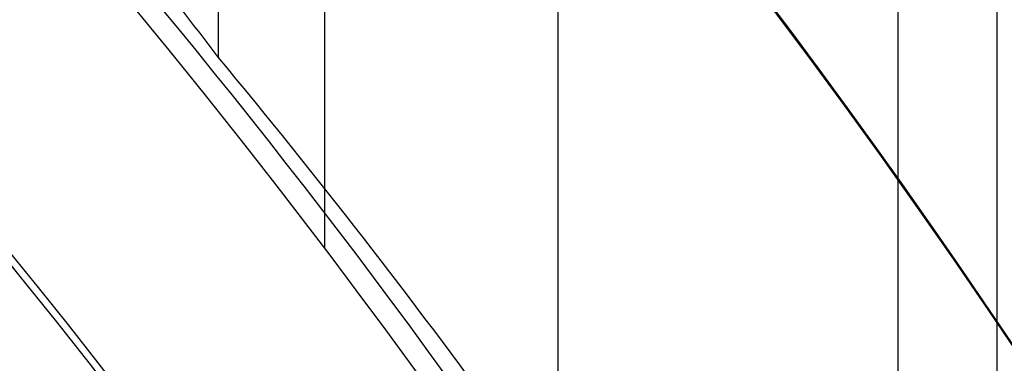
# Model space of a CAD drawing. Extents: x 12895 to 14339, y -6833 to -5581.
# Tile 52 of 79: x 13657.99 to 13665.7, y -6348.01 to -6345.32. Entities that reach past the tile are written whole.
import ezdxf

# ---------------------------------------------------------------- set-up
doc = ezdxf.new("R2010")
doc.units = 0
doc.layers.get('0').update_dxf_attribs({"linetype": 'CONTINUOUS'})
doc.layers.add('BLANCO_METALICO', color=7, linetype='CONTINUOUS')
doc.layers.add('COLOR', color=7, linetype='CONTINUOUS')

msp = doc.modelspace()

# ---------------------------------------------------------------- linework, layer by layer
for p, q in [((13659.54580497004, -5581.495752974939, 74.15228864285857), (13659.54580501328, -6345.612152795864, 74.15228865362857)), ((13660.37676707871, -5581.49575297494, 75.90944689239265), (13660.37676707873, -6347.107940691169, 75.90944689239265)), ((13662.20524277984, -6349.08610172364, 74.5226218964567), (13662.20524277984, -6336.086110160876, 74.5226218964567)), ((13665.64130183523, -6351.485319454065, 75.3158986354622), (13665.64130183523, -6336.198513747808, 75.3158986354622)), ((13664.86468058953, -6336.690289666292, 74.89295515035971), (13664.86468058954, -6351.485319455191, 74.89295515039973))]:
    msp.add_line(p, q)
at = {"extrusion": (-0.2249510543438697, 2.144614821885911e-14, 0.9743700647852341)}
msp.add_lwpolyline([(6345.598703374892, 13344.68873140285), (6345.084589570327, 13344.38114209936), (6344.572462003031, 13344.06880151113), (6344.06238205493, 13343.75172823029), (6343.554410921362, 13343.42994194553), (6343.048609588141, 13343.10346344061), (6342.545038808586, 13342.77231459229), (6342.043759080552, 13342.43651836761), (6341.54483062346, 13342.09609882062), (6341.048313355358, 13341.75108108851), (6340.55426687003, 13341.40149138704), (6340.062750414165, 13341.04735700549), (6339.573822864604, 13340.68870630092), (6339.087542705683, 13340.32556869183), (6338.603968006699, 13339.95797465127), (6338.123156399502, 13339.5859556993), (6337.645165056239, 13339.20954439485), (6337.170050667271, 13338.82877432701), (6336.697869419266, 13338.44368010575), (6336.228676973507, 13338.05429735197), (6335.762528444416, 13337.66066268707), (6335.299478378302, 13337.26281372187), (6334.839580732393, 13336.86078904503), (6334.382888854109, 13336.45462821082), (6333.92945546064, 13336.04437172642), (6333.479332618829, 13335.63006103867), (6333.032571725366, 13335.21173852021), (6332.58922348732, 13334.78944745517), (6332.149337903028, 13334.36323202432), (6331.712964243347, 13333.9331372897), (6331.280151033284, 13333.49920917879), (6330.850946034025, 13333.06149446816), (6330.425396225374, 13332.62004076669), (6330.003547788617, 13332.17489649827), (6329.585446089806, 13331.72611088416), (6329.171135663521, 13331.27373392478), (6328.760660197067, 13330.81781638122), (6328.354062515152, 13330.35840975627), (6327.951384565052, 13329.89556627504), (6327.552667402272, 13329.42933886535), (6327.157951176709, 13328.95978113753), (6326.76727511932, 13328.48694736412), (6326.380677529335, 13328.01089245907), (6325.998195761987, 13327.53167195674), (6325.619866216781, 13327.04934199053), (6325.245724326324, 13326.56395927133), (6324.875804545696, 13326.07558106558), (6324.510140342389, 13325.58426517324), (6324.148764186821, 13325.09006990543), (6323.791707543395, 13324.5930540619), (6323.439000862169, 13324.09327690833), (6323.090673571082, 13323.59079815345), (6322.746754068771, 13323.08567792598), (6322.407269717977, 13322.57797675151), (6322.072246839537, 13322.06775552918), (6321.741710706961, 13321.55507550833), (6321.415685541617, 13321.03999826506), (6321.094194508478, 13320.52258567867), (6320.777259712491, 13320.0028999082), (6320.464902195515, 13319.48100336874), (6320.157141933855, 13318.95695870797), (6319.853997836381, 13318.43082878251), (6319.55548774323, 13317.9026766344), (6319.261628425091, 13317.37256546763), (6318.972435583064, 13316.84055862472), (6318.687923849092, 13316.30671956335), (6318.408106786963, 13315.77111183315), (6318.132996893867, 13315.23379905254), (6317.862605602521, 13314.69484488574), (6317.596943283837, 13314.15431301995), (6317.336019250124, 13313.61226714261), (6317.079841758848, 13313.06877091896), (6316.828418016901, 13312.52388796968), (6316.581754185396, 13311.97768184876), (6316.339855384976, 13311.43021602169), (6316.102725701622, 13310.88155384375), (6315.870368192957, 13310.33175853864), (6315.64278489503, 13309.78089317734), (6315.419976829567, 13309.22902065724), (6315.201944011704, 13308.6762036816), (6314.988685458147, 13308.12250473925), (6314.780199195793, 13307.56798608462), (6314.576482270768, 13307.01270971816), (6314.377530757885, 13306.45673736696), (6314.18333977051, 13305.90013046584), (6313.993903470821, 13305.34295013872), (6313.809215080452, 13304.7852571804), (6313.62926689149, 13304.22711203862), (6313.454050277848, 13303.66857479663), (6313.283555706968, 13303.10970515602), (6313.117772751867, 13302.55056242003), (6312.956690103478, 13301.99120547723), (6312.800295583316, 13301.43169278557), (6312.648576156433, 13300.87208235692), (6312.501517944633, 13300.31243174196), (6312.359106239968, 13299.75279801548), (6312.221325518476, 13299.1932377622), (6312.088159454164, 13298.63380706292), (6311.959590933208, 13298.07456148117), (6311.835602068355, 13297.51555605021), (6311.716174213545, 13296.95684526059), (6311.601287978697, 13296.39848304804), (6311.49092324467, 13295.84052278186), (6311.385059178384, 13295.28301725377), (6311.283674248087, 13294.72601866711), (6311.186746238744, 13294.16957862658), (6311.094252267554, 13293.61374812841), (6311.006168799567, 13293.05857755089), (6310.922471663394, 13292.50411664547), (6310.843136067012, 13291.9504145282), (6310.768136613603, 13291.3975196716), (6310.697447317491, 13290.84547989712), (6310.631041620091, 13290.29434236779), (6310.568892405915, 13289.74415358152), (6310.510972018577, 13289.19495936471), (6310.457252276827, 13288.64680486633), (6310.407704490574, 13288.09973455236), (6310.362299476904, 13287.55379220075), (6310.321007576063, 13287.0090208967), (6310.283798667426, 13286.4654630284), (6310.250642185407, 13285.92316028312), (6310.221507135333, 13285.38215364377), (6310.196362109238, 13284.84248338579), (6310.175175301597, 13284.30418907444), (6310.157914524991, 13283.76730956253), (6310.144547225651, 13283.23188298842), (6310.135040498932, 13282.69794677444), (6310.129361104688, 13282.16553762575), (6310.1274754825, 13281.63469152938), (6310.129227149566, 13281.12304824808), (6310.134502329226, 13280.60995159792), (6310.143331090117, 13280.09543377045), (6310.155743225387, 13279.57952757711), (6310.17176824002, 13279.06226644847), (6310.191435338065, 13278.54368443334), (6310.214773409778, 13278.02381619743), (6310.241811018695, 13277.50269702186), (6310.272576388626, 13276.98036280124), (6310.307097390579, 13276.45685004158), (6310.345401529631, 13275.93219585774), (6310.387515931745, 13275.40643797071), (6310.433467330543, 13274.87961470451), (6310.483282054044, 13274.35176498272), (6310.536986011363, 13273.82292832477), (6310.59460467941, 13273.29314484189), (6310.656163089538, 13272.76245523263), (6310.721685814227, 13272.2309007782), (6310.791196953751, 13271.69852333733), (6310.86472012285, 13271.16536534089), (6310.942278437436, 13270.63146978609), (6311.023894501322, 13270.09688023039), (6311.109590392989, 13269.56164078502), (6311.199387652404, 13269.02579610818), (6311.293307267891, 13268.4893913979), (6311.391369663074, 13267.95247238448), (6311.493594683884, 13267.41508532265), (6311.600001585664, 13266.87727698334), (6311.71060902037, 13266.33909464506), (6311.825435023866, 13265.80058608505), (6311.944497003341, 13265.26179956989), (6312.067811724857, 13264.72278384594), (6312.195395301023, 13264.18358812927), (6312.327263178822, 13263.64426209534), (6312.463430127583, 13263.10485586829), (6312.603910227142, 13262.56542000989), (6312.748716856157, 13262.02600550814), (6312.897862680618, 13261.48666376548), (6313.051359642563, 13260.94744658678), (6313.209218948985, 13260.40840616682), (6313.371451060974, 13259.86959507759), (6313.538065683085, 13259.33106625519), (6313.709071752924, 13258.79287298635), (6313.884477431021, 13258.25506889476), (6314.064290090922, 13257.71770792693), (6314.248516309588, 13257.18084433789), (6314.437161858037, 13256.64453267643), (6314.630231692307, 13256.10882777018), (6314.8277299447, 13255.57378471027), (6315.029659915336, 13255.03945883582), (6315.236024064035, 13254.50590571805), (6315.446824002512, 13253.97318114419), (6315.662060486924, 13253.44134110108), (6315.881733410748, 13252.9104417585), (6316.105841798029, 13252.38053945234), (6316.334383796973, 13251.85169066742), (6316.567356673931, 13251.32395202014), (6316.804756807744, 13250.79738024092), (6317.04657968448, 13250.27203215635), (6317.292819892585, 13249.74796467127), (6317.543471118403, 13249.22523475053), (6317.798526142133, 13248.70389940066), (6318.057976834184, 13248.18401565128), (6318.321814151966, 13247.66564053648), (6318.590028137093, 13247.14883107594), (6318.86260791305, 13246.63364425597), (6319.139541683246, 13246.1201370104), (6319.420816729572, 13245.60836620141), (6319.706419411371, 13245.09838860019), (6319.996335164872, 13244.5902608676), (6320.290548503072, 13244.08403953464), (6320.589043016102, 13243.57978098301), (6320.891801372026, 13243.0775414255), (6321.198805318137, 13242.57737688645), (6321.510035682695, 13242.07934318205), (6321.825472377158, 13241.58349590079), (6322.145094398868, 13241.08989038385), (6322.468879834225, 13240.59858170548), (6322.796805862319, 13240.10962465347), (6323.128848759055, 13239.62307370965), (6323.464983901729, 13239.13898303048), (6323.805185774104, 13238.65740642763), (6324.149427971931, 13238.1783973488), (6324.497683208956, 13237.70200885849), (6324.849923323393, 13237.22829361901), (6325.206119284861, 13236.75730387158), (6325.566241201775, 13236.28909141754), (6325.930258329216, 13235.82370759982), (6326.298139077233, 13235.36120328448), (6326.669851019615, 13234.9016288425), (6327.04536090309, 13234.44503413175), (6327.424634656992, 13233.99146847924), (6327.807637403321, 13233.54098066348), (6328.194333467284, 13233.09361889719), (6328.584686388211, 13232.64943081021), (6328.978658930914, 13232.2084634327), (6329.376213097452, 13231.77076317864), (6329.777310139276, 13231.33637582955), (6330.181910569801, 13230.90534651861), (6330.589974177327, 13230.47771971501), (6331.001460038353, 13230.0535392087), (6331.416326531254, 13229.63284809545), (6331.834531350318, 13229.21568876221), (6332.256031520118, 13228.80210287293), (6332.680783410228, 13228.39213135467), (6333.108742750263, 13227.98581438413), (6333.539864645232, 13227.58319137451), (6333.974103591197, 13227.1843009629), (6334.411413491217, 13226.78918099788), (6334.851747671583, 13226.39786852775), (6335.295058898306, 13226.010399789), (6335.741299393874, 13225.62681019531), (6336.190420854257, 13225.24713432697), (6336.642374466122, 13224.87140592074), (6337.097110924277, 13224.49965786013), (6337.554580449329, 13224.13192216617), (6338.014732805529, 13223.76822998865), (6338.477517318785, 13223.40861159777), (6338.942882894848, 13223.05309637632), (6339.410778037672, 13222.70171281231), (6339.881150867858, 13222.35448849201), (6340.35394914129, 13222.01145009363), (6340.829120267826, 13221.67262338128), (6341.306611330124, 13221.3380331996), (6341.786369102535, 13221.00770346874), (6342.268340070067, 13220.6816571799), (6342.752470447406, 13220.3599163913), (6343.238706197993, 13220.0425022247)], dxfattribs=at)
at = {"extrusion": (0.1124755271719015, 0.1948133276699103, 0.974370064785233)}
msp.add_lwpolyline([(-15018.43660288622, -1296.50098592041), (-15018.94715248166, -1296.19201752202), (-15019.45569829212, -1295.878352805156), (-15019.96217989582, -1295.560010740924), (-15020.46653706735, -1295.237011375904), (-15020.96870980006, -1294.909375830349), (-15021.46863832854, -1294.577126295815), (-15021.96626315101, -1294.240286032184), (-15022.46152505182, -1293.898879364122), (-15022.95436512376, -1293.552931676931), (-15023.44472479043, -1293.20246941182), (-15023.93254582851, -1292.847520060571), (-15024.41777038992, -1292.488112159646), (-15024.90034102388, -1292.124275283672), (-15025.38020069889, -1291.756040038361), (-15025.85729282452, -1291.383438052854), (-15026.33156127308, -1291.006501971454), (-15026.80295040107, -1290.625265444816), (-15027.27140507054, -1290.239763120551), (-15027.7368706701, -1289.850030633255), (-15028.19929313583, -1289.456104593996), (-15028.65861897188, -1289.058022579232), (-15029.11479527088, -1288.655823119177), (-15029.56776973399, -1288.249545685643), (-15030.01749069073, -1287.839230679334), (-15030.46390711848, -1287.42491941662), (-15030.90696866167, -1287.006654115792), (-15031.34662565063, -1286.584477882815), (-15031.78282912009, -1286.158434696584), (-15032.21553082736, -1285.728569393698), (-15032.64468327, -1285.294927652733), (-15033.07023970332, -1284.857555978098), (-15033.49215415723, -1284.416501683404), (-15033.91038145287, -1283.971812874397), (-15034.3248772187, -1283.523538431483), (-15034.73559790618, -1283.071727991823), (-15035.14250080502, -1282.616431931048), (-15035.5455440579, -1282.157701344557), (-15035.94468667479, -1281.695588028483), (-15036.33988854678, -1281.230144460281), (-15036.73111045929, -1280.761423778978), (-15037.11831410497, -1280.289479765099), (-15037.50146209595, -1279.814366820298), (-15037.88051797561, -1279.336139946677), (-15038.2554462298, -1278.854854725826), (-15038.62621229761, -1278.370567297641), (-15038.99278258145, -1277.883334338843), (-15039.35512445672, -1277.393213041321), (-15039.71320628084, -1276.900261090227), (-15040.06699740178, -1276.404536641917), (-15040.41646816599, -1275.906098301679), (-15040.76158992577, -1275.405005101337), (-15041.1023350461, -1274.90131647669), (-15041.43867691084, -1274.395092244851), (-15041.7705899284, -1273.886392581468), (-15042.09804953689, -1273.375277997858), (-15042.42103220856, -1272.861809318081), (-15042.73951545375, -1272.346047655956), (-15043.05347782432, -1271.828054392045), (-15043.36289891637, -1271.30789115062), (-15043.66775937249, -1270.785619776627), (-15043.96804088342, -1270.261302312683), (-15044.26372618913, -1269.735000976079), (-15044.55479907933, -1269.20677813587), (-15044.84124439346, -1268.676696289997), (-15045.12304802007, -1268.144818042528), (-15045.40019689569, -1267.611206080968), (-15045.67267900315, -1267.075923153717), (-15045.94048336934, -1266.539032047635), (-15046.20360006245, -1266.000595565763), (-15046.4620201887, -1265.460676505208), (-15046.7157358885, -1264.919337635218), (-15046.96474033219, -1264.376641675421), (-15047.20902771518, -1263.832651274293), (-15047.44859325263, -1263.287428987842), (-15047.68343317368, -1262.741037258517), (-15047.91354471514, -1262.193538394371), (-15048.13892611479, -1261.64499454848), (-15048.35957660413, -1261.095467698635), (-15048.57549640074, -1260.545019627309), (-15048.78668670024, -1259.993711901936), (-15048.99314966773, -1259.441605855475), (-15049.19488842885, -1258.888762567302), (-15049.39190706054, -1258.335242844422), (-15049.5842105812, -1257.781107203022), (-15049.77180494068, -1257.226415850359), (-15049.95469700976, -1256.671228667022), (-15050.13289456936, -1256.115605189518), (-15050.30640629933, -1255.559604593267), (-15050.47524176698, -1255.003285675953), (-15050.63941141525, -1254.446706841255), (-15050.79892655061, -1253.889926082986), (-15050.95379933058, -1253.333000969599), (-15051.10404275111, -1252.77598862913), (-15051.24967063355, -1252.218945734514), (-15051.39069761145, -1251.661928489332), (-15051.52713911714, -1251.10499261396), (-15051.65901136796, -1250.548193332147), (-15051.78633135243, -1249.991585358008), (-15051.90911681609, -1249.435222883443), (-15052.02738624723, -1248.879159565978), (-15052.14115886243, -1248.32344851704), (-15052.25045459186, -1247.768142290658), (-15052.35529406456, -1247.213292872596), (-15052.45569859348, -1246.658951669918), (-15052.55169016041, -1246.105169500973), (-15052.64329140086, -1245.551996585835), (-15052.73052558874, -1244.999482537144), (-15052.81341662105, -1244.447676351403), (-15052.89198900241, -1243.896626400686), (-15052.96626782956, -1243.346380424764), (-15053.03627877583, -1242.796985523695), (-15053.10204807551, -1242.24848815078), (-15053.16360250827, -1241.700934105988), (-15053.22096938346, -1241.154368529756), (-15053.27417652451, -1240.60883589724), (-15053.3232522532, -1240.064380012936), (-15053.36822537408, -1239.521044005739), (-15053.40912515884, -1238.978870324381), (-15053.44598133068, -1238.437900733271), (-15053.47882404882, -1237.898176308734), (-15053.50768389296, -1237.35973743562), (-15053.53259184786, -1236.822623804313), (-15053.55357928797, -1236.286874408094), (-15053.57067796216, -1235.752527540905), (-15053.58391997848, -1235.219620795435), (-15053.59333778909, -1234.6881910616), (-15053.59896417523, -1234.158274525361), (-15053.60083223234, -1233.629906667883), (-15053.59903301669, -1233.1113657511), (-15053.59361436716, -1232.591332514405), (-15053.58454499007, -1232.069840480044), (-15053.57179388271, -1231.546923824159), (-15053.55533034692, -1231.022617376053), (-15053.53512400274, -1230.496956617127), (-15053.51114480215, -1229.969977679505), (-15053.48336304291, -1229.441717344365), (-15053.45174938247, -1228.912213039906), (-15053.41627485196, -1228.381502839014), (-15053.37691087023, -1227.849625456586), (-15053.33362925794, -1227.316620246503), (-15053.28640225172, -1226.782527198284), (-15053.23520251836, -1226.247386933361), (-15053.18000316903, -1225.71124070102), (-15053.12077777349, -1225.174130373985), (-15053.05750037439, -1224.636098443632), (-15052.99014550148, -1224.097188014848), (-15052.91868818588, -1223.557442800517), (-15052.84310397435, -1223.016907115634), (-15052.76336894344, -1222.475625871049), (-15052.67945971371, -1221.93364456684), (-15052.59135346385, -1221.391009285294), (-15052.49902794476, -1220.847766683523), (-15052.40246149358, -1220.30396398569), (-15052.30163304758, -1219.759648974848), (-15052.19652215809, -1219.214869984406), (-15052.08710900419, -1218.669675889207), (-15051.9733744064, -1218.12411609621), (-15051.85529984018, -1217.578240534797), (-15051.73286744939, -1217.0320996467), (-15051.60606005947, -1216.48574437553), (-15051.47486119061, -1215.939226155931), (-15051.33925507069, -1215.39259690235), (-15051.19922664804, -1214.84590899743), (-15051.05476160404, -1214.299215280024), (-15050.9058463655, -1213.752569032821), (-15050.75246811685, -1213.206023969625), (-15050.59461481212, -1212.659634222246), (-15050.43227518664, -1212.113454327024), (-15050.26543876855, -1211.567539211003), (-15050.09409589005, -1211.021944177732), (-15049.91823769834, -1210.476724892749), (-15049.73785616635, -1209.931937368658), (-15049.55294410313, -1209.387637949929), (-15049.36349516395, -1208.843883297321), (-15049.16950386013, -1208.300730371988), (-15048.9709655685, -1207.758236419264), (-15048.76787654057, -1207.216458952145), (-15048.5602339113, -1206.675455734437), (-15048.34803570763, -1206.135284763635), (-15048.13128085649, -1205.596004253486), (-15047.90996919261, -1205.057672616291), (-15047.68410146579, -1204.520348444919), (-15047.45367934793, -1203.984090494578), (-15047.21870543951, -1203.448957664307), (-15046.97918327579, -1202.915008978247), (-15046.73511733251, -1202.382303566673), (-15046.48651303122, -1201.850900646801), (-15046.23337674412, -1201.320859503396), (-15045.9757157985, -1200.792239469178), (-15045.71353848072, -1200.265099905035), (-15045.44685403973, -1199.73950018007), (-15045.17567269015, -1199.215499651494), (-15044.9000056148, -1198.693157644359), (-15044.61986496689, -1198.172533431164), (-15044.33526387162, -1197.653686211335), (-15044.0462164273, -1197.1366750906), (-15043.75273770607, -1196.62155906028), (-15043.454843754, -1196.108396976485), (-15043.15255159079, -1195.597247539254), (-15042.84587920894, -1195.088169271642), (-15042.53484557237, -1194.581220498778), (-15042.21947061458, -1194.076459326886), (-15041.8997752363, -1193.573943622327), (-15041.57578130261, -1193.073730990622), (-15041.24751163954, -1192.575878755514), (-15040.9149900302, -1192.080443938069), (-15040.57824121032, -1191.587483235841), (-15040.23729086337, -1191.097053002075), (-15039.89216561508, -1190.609209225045), (-15039.54289302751, -1190.124007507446), (-15039.18950159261, -1189.641503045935), (-15038.83202072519, -1189.161750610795), (-15038.47048075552, -1188.684804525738), (-15038.10491292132, -1188.21071864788), (-15037.73534935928, -1187.739546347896), (-15037.36182309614, -1187.271340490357), (-15036.98436803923, -1186.806153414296), (-15036.60301896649, -1186.34403691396), (-15036.21781151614, -1185.885042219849), (-15035.82878217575, -1185.429219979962), (-15035.43596827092, -1184.976620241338), (-15035.03940795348, -1184.527292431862), (-15034.63914018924, -1184.081285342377), (-15034.23520474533, -1183.638647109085), (-15033.82764217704, -1183.199425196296), (-15033.41649381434, -1182.763666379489), (-15033.00180174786, -1182.33141672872), (-15032.5836088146, -1181.902721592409), (-15032.16195858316, -1181.477625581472), (-15031.73689533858, -1181.056172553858), (-15031.30846406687, -1180.638405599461), (-15030.87671043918, -1180.224367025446), (-15030.44168079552, -1179.814098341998), (-15030.00342212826, -1179.407640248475), (-15029.56198206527, -1179.00503262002), (-15029.11740885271, -1178.606314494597), (-15028.66975133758, -1178.211524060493), (-15028.21905894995, -1177.820698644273), (-15027.76538168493, -1177.433874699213), (-15027.30877008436, -1177.051087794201), (-15026.8492752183, -1176.672372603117), (-15026.38694866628, -1176.297762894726), (-15025.92184249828, -1175.927291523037), (-15025.45400925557, -1175.560990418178), (-15024.98350193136, -1175.198890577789), (-15024.51037395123, -1174.841022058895), (-15024.0346791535, -1174.487413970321), (-15023.5564717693, -1174.13809446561), (-15023.07580640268, -1173.793090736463), (-15022.59273801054, -1173.452429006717), (-15022.10732188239, -1173.116134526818), (-15021.61961362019, -1172.784231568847), (-15021.12966911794, -1172.456743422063), (-15020.63754454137, -1172.133692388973), (-15020.14329630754, -1171.815099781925), (-15019.64698106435, -1171.500985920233)], dxfattribs=at)
msp.add_lwpolyline([(13662.40077909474, -6353.621466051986), (13662.21016454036, -6353.29515762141), (13662.01709307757, -6352.970486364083), (13661.82158105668, -6352.647460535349), (13661.62364482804, -6352.326088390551), (13661.42330074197, -6352.006378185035), (13661.22056514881, -6351.688338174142), (13661.01545439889, -6351.371976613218), (13660.80798484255, -6351.057301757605), (13660.59817283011, -6350.744321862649), (13660.38603471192, -6350.433045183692), (13660.1715868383, -6350.123479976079), (13659.95484555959, -6349.815634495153), (13659.73582722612, -6349.509516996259), (13659.51454818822, -6349.205135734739), (13659.29102479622, -6348.902498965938), (13659.06527340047, -6348.601614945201), (13658.83731035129, -6348.302491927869), (13658.60715199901, -6348.005138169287), (13658.37481469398, -6347.709561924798), (13658.14031478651, -6347.415771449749), (13657.90366862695, -6347.123774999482)])
for centre, radius, start, end in [((13616.37125110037, -6381.069931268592, 89.37470231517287), 73.2424557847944, 29.99999999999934, 209.9999999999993), ((13616.37125110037, -6381.069931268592, 46.50000292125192), 71.74245578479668, 52.49999999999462, 187.500000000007), ((13616.37125114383, -6381.06993131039, 88.63012703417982), 71.44457953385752, 30.00000004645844, 209.9999999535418), ((13616.37125110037, -6381.069931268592, 89.05580518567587), 71.21139006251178, 30.0000000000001, 210.0000000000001), ((13616.37125110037, -6381.069931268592, 67.93735261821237), 70.94245578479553, 30.00000000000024, 73.72660024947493), ((13616.37125110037, -6381.069931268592, 67.12500292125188), 53.58193971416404, 29.99999999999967, 209.9999999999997), ((13616.37125110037, -6381.069931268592, 65.62055118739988), 53.58193971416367, 29.99999999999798, 209.999999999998), ((13616.37125110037, -6381.069931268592, 67.12500292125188), 52.0912327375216, 29.99999999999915, 209.9999999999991), ((13616.37125110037, -6381.069931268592, 77.62500292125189), 52.09123273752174, 29.99999999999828, 209.9999999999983), ((13616.37125110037, -6381.069931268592, 89.37470231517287), 73.24245578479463, 209.9999999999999, 29.99999999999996), ((13616.3712510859, -6381.069931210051, 88.63012703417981), 71.44457953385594, 210.0000000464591, 29.99999995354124), ((13616.37125110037, -6381.069931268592, 89.05580518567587), 71.21139006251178, 210.0000000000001, 30.0000000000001)]:
    msp.add_arc(centre, radius, start, end)
at = {"extrusion": (0, 0, -1)}
for centre, radius, start, end in [((-13616.37125110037, -6381.069931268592, -89.37470231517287), 70.9424557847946, 330.0000000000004, 150.0000000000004), ((-13616.37125110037, -6381.069931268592, -46.50000292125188), 70.9424557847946, 330.0000000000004, 150.0000000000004), ((-13616.37125110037, -6381.069931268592, -88.12500292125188), 52.09123273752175, 330.0000000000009, 150.0000000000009), ((-13616.37125110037, -6381.069931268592, -89.37470231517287), 70.94245578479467, 150.0000000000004, 330.0000000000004), ((-13616.37125110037, -6381.069931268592, -46.50000292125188), 70.94245578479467, 150.0000000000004, 330.0000000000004)]:
    msp.add_arc(centre, radius, start, end, dxfattribs=at)
at = {"extrusion": (0.2249510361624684, -1.183877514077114e-08, -0.9743700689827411)}
msp.add_arc((-6381.484605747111, 13283.13219694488, 2998.952090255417), 56.00000550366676, 27.61352608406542, 57.60763157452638, dxfattribs=at)
at = {"extrusion": (-0.2249511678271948, -6.97218638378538e-08, 0.9743700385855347)}
msp.add_arc((6381.489540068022, 13283.12954185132, -2999.898922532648), 56.00000007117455, 122.3923481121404, 152.3864611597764, dxfattribs=at)
at = {"extrusion": (-0.4782700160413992, -2.62699647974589e-07, 0.8782128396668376)}
msp.add_arc((6382.732435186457, 11988.59772223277, -6467.828032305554), 56.68949511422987, 130.8944556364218, 133.5545964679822, dxfattribs=at)
at = {"extrusion": (-0.1379216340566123, 5.75966189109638e-09, 0.9904431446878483)}
msp.add_arc((6381.574793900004, 13496.29190843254, -1810.503288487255), 56.00995930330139, 122.4950464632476, 129.9475447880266, dxfattribs=at)
at = {"layer": 'BLANCO_METALICO', "extrusion": (0, 0, -1)}
for centre, radius, start, end in [((-13616.37098787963, -6381.069931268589, -171.6470783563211), 99.09999999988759, 359.9999999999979, 180.0000000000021), ((-13616.37098787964, -6381.069931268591, -170.0309014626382), 98.69999999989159, 359.9999999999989, 180.0000000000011), ((-13616.37098787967, -6381.069931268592, -167.2309014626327), 98.19999999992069, 359.9999999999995, 180.0000000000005), ((-13616.37098787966, -6381.069931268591, -168.0309014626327), 98.1999999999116, 359.9999999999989, 180.0000000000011), ((-13616.37098787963, -6381.069931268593, -171.6470783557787), 99.49999999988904, 0, 180), ((-13616.37098787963, -6381.069931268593, -170.8389899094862), 99.49999999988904, 0, 180), ((-13616.37098787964, -6381.069931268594, -169.280901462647), 99.49999999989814, 5.237206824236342e-13, 179.9999999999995), ((-13616.37098787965, -6381.069931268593, -168.5309014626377), 98.69999999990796, 0, 180)]:
    msp.add_arc(centre, radius, start, end, dxfattribs=at)
at = {"layer": 'BLANCO_METALICO'}
for centre, radius, start, end in [((13616.37098787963, -6381.069931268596, 170.030901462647), 99.49999999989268, 1.571162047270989e-12, 179.9999999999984), ((13616.37098787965, -6381.069931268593, 168.5309014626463), 99.49999999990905, 0, 180), ((13616.37098787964, -6381.069931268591, 171.64707835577), 98.69999999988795, 359.9999999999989, 180.0000000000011), ((13616.37098787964, -6381.069931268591, 170.8389899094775), 98.69999999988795, 359.9999999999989, 180.0000000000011)]:
    msp.add_arc(centre, radius, start, end, dxfattribs=at)
at = {"layer": 'COLOR', "extrusion": (0, 0, -1)}
for centre, radius, start, end in [((-13616.37125823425, -6381.069948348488, 10.54089386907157), 152.392098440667, 333.381578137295, 153.381578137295), ((-13616.37125823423, -6381.069948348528, -22.44590218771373), 75.00000000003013, 63.38157813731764, 153.3815781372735), ((-13616.37125823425, -6381.06994834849, -32.97295255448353), 75.00000000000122, 63.38157813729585, 243.3815781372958), ((-13616.37125823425, -6381.069948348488, -18.68835025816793), 83.81579491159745, 333.3815781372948, 153.3815781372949), ((-13616.37125823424, -6381.069948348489, -43.50000292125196), 72.9999999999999, 63.38157813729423, 243.3815781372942), ((-13616.37125823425, -6381.06994834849, -33.3991820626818), 73.00000000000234, 63.3815781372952, 243.3815781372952), ((-13616.37125823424, -6381.069948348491, -43.50000292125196), 73.00000000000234, 63.3815781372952, 243.3815781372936), ((-13616.37125823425, -6381.06994834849, -43.50000292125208), 75.00000000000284, 63.38157813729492, 243.3815781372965), ((-13616.37125823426, -6381.06994834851, -26.2000005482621), 61.09154780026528, 333.3815781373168, 153.3815781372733), ((-13616.37125823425, -6381.069948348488, 10.54089386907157), 152.3920984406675, 153.3815781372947, 333.3815781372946), ((-13616.37936058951, -6381.065905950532, -28.2000005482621), 59.50000000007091, 333.381578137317, 153.3815781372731), ((-13616.37936058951, -6381.065905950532, -26.2000005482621), 59.50000000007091, 333.381578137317, 153.3815781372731), ((-13616.3793605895, -6381.065905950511, -27.2000005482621), 59.5000000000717, 333.381578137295, 153.381578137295), ((-13616.37125823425, -6381.069948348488, -18.68835025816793), 83.81579491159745, 153.3815781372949, 333.3815781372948)]:
    msp.add_arc(centre, radius, start, end, dxfattribs=at)
at = {"layer": 'COLOR'}
for centre, radius, start, end in [((13616.37125823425, -6381.06994834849, -35.79999945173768), 153, 26.61842186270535, 206.618421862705), ((13616.37125823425, -6381.069948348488, -11.46081713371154), 152.9999999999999, 26.61842186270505, 206.6184218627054), ((13616.37125823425, -6381.069948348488, -23.63040829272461), 153.0000000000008, 26.61842186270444, 206.6184218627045), ((13616.37125823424, -6381.069948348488, -10.90949982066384), 152.8342956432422, 26.6184218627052, 206.6184218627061), ((13616.37125823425, -6381.06994834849, -35.79999945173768), 150, 26.61842186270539, 206.618421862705), ((13616.37125823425, -6381.069948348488, -11.46081713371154), 153, 206.6184218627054, 26.61842186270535), ((13616.37125823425, -6381.069948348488, -35.79999945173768), 153, 206.6184218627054, 26.61842186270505), ((13616.37125823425, -6381.069948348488, -23.63040829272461), 153.0000000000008, 206.618421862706, 26.61842186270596), ((13616.37125823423, -6381.069948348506, 23.2983612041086), 73.00000000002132, 28.21016307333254, 70.02156144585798), ((13616.37125823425, -6381.069948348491, -10.90949982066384), 152.834295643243, 206.6184218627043, 26.61842186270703), ((13616.37125823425, -6381.069948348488, -35.79999945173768), 150, 206.6184218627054, 26.61842186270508), ((13616.37125823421, -6381.069948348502, 30.30000054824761), 61.50000000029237, 28.45218492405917, 69.77876072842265), ((13616.37125823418, -6381.069948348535, 28.20000054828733), 61.50000000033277, 28.45218492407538, 69.77876072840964), ((13616.37125823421, -6381.069948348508, 29.2500005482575), 61.50000000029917, 28.45218492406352, 69.77876072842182), ((13616.37125823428, -6381.0699483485, 22.44590218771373), 74.99999999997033, 296.6184218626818, 26.61842186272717)]:
    msp.add_arc(centre, radius, start, end, dxfattribs=at)

doc.saveas('drawing.dxf')
